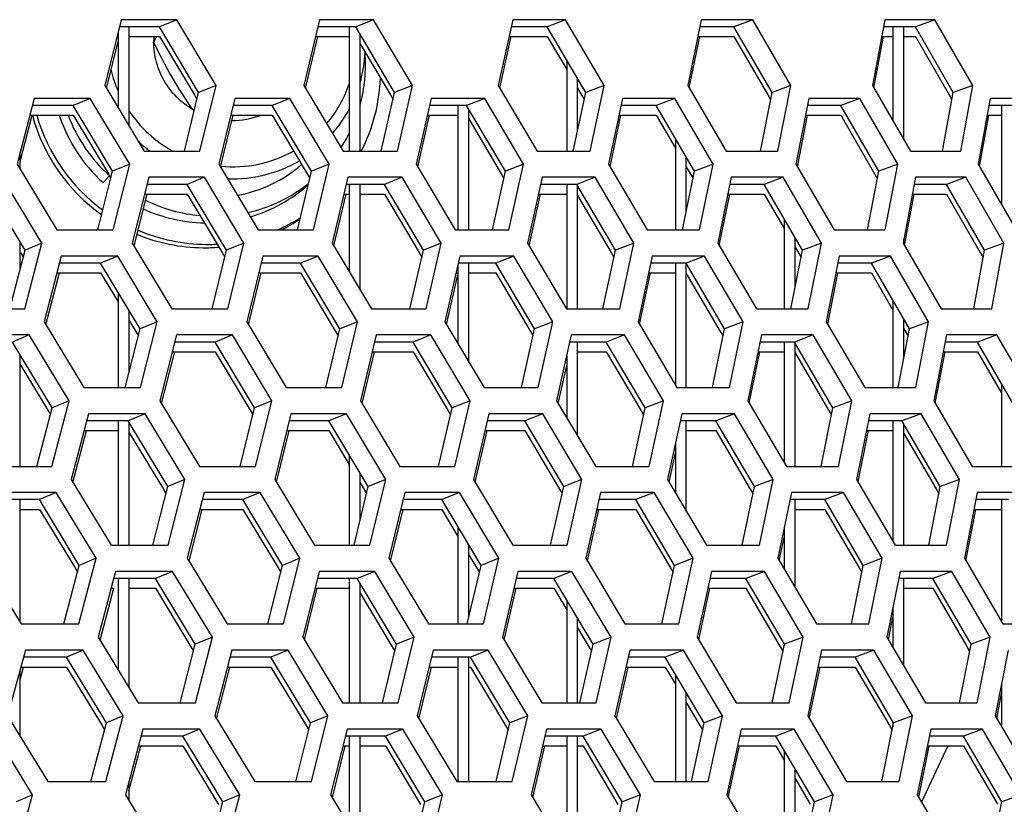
# Model space of a CAD drawing. Header units: millimetres. Extents: x 0 to 420, y 0 to 297.
# Tile 89 of 256: x 147.77 to 151.4, y 91.3 to 94.19. Entities that reach past the tile are written whole.
import ezdxf

# ---------------------------------------------------------------- set-up
doc = ezdxf.new("R2010")
doc.units = ezdxf.units.MM
doc.header["$LTSCALE"] = 23.1
doc.layers.get('0').update_dxf_attribs({"linetype": 'CONTINUOUS'})

msp = doc.modelspace()

# ---------------------------------------------------------------- linework, layer by layer
at = {"color": 3, "linetype": 'Continuous'}
for p, q in [((148.1467, 94.1882), (148.0863, 93.9467)), ((148.3509, 94.1882), (148.1467, 94.1882)), ((148.4953, 93.9467), (148.3509, 94.1882)), ((148.8755, 94.1882), (148.8187, 93.9467)), ((149.0749, 94.1882), (148.8755, 94.1882)), ((149.2182, 93.9467), (149.0749, 94.1882)), ((149.5868, 94.1882), (149.5338, 93.9467)), ((149.7813, 94.1882), (149.5868, 94.1882)), ((149.9233, 93.9467), (149.7813, 94.1882)), ((150.2802, 94.1882), (150.2309, 93.9467)), ((150.4696, 94.1882), (150.2802, 94.1882)), ((150.6103, 93.9467), (150.4696, 94.1882)), ((150.9552, 94.1882), (150.9097, 93.9467)), ((151.1394, 94.1882), (150.9552, 94.1882)), ((151.2787, 93.9467), (151.1394, 94.1882)), ((148.0926, 93.9362), (148.1352, 94.1064)), ((148.8248, 93.9366), (148.8694, 94.1265)), ((149.5396, 93.937), (149.5812, 94.1265)), ((150.2364, 93.9374), (150.275, 94.1265)), ((150.9148, 93.9379), (150.9504, 94.1265)), ((148.0863, 93.9467), (148.2314, 93.7053)), ((148.4362, 93.7053), (148.4953, 93.9467)), ((148.8187, 93.9467), (148.9627, 93.7053)), ((149.1628, 93.7053), (149.2182, 93.9467)), ((149.5338, 93.9467), (149.6766, 93.7053)), ((149.8717, 93.7053), (149.9233, 93.9467)), ((150.2309, 93.9467), (150.3724, 93.7053)), ((150.5624, 93.7053), (150.6103, 93.9467)), ((150.9097, 93.9467), (151.0498, 93.7053)), ((151.2346, 93.7053), (151.2787, 93.9467)), ((147.8259, 93.8984), (147.7635, 93.657)), ((148.0329, 93.8984), (147.8259, 93.8984)), ((148.1781, 93.657), (148.0329, 93.8984)), ((148.5648, 93.8984), (148.506, 93.657)), ((148.767, 93.8984), (148.5648, 93.8984)), ((148.9111, 93.657), (148.767, 93.8984)), ((149.2865, 93.8984), (149.2313, 93.657)), ((149.4838, 93.8984), (149.2865, 93.8984)), ((149.6267, 93.657), (149.4838, 93.8984)), ((149.9904, 93.8984), (149.939, 93.657)), ((150.1827, 93.8984), (149.9904, 93.8984)), ((150.3243, 93.657), (150.1827, 93.8984)), ((150.6761, 93.8984), (150.6285, 93.657)), ((150.8633, 93.8984), (150.6761, 93.8984)), ((151.0035, 93.657), (150.8633, 93.8984)), ((151.3431, 93.8984), (151.2993, 93.657)), ((151.525, 93.8984), (151.3431, 93.8984)), ((147.7752, 93.6664), (147.8193, 93.8367)), ((148.5122, 93.6466), (148.5585, 93.8367)), ((149.2373, 93.647), (149.2806, 93.8367)), ((149.9446, 93.6474), (149.9849, 93.8367)), ((150.6338, 93.6479), (150.671, 93.8367)), ((151.3042, 93.6484), (151.3384, 93.8367)), ((148.2314, 93.7053), (148.4362, 93.7053)), ((148.9627, 93.7053), (149.1628, 93.7053)), ((149.6766, 93.7053), (149.8717, 93.7053)), ((150.3724, 93.7053), (150.5624, 93.7053)), ((151.0498, 93.7053), (151.2346, 93.7053)), ((147.7635, 93.657), (147.9093, 93.4155)), ((148.1169, 93.4155), (148.1781, 93.657)), ((148.506, 93.657), (148.6508, 93.4155)), ((148.8537, 93.4155), (148.9111, 93.657)), ((149.2313, 93.657), (149.3749, 93.4155)), ((149.573, 93.4155), (149.6267, 93.657)), ((149.939, 93.657), (150.0813, 93.4155)), ((150.2743, 93.4155), (150.3243, 93.657)), ((150.6285, 93.657), (150.7694, 93.4155)), ((150.9573, 93.4155), (151.0035, 93.657)), ((151.2993, 93.657), (151.4388, 93.4155)), ((147.855, 93.3672), (147.7091, 93.6087)), ((148.2483, 93.6087), (148.1874, 93.3672)), ((148.4533, 93.6087), (148.2483, 93.6087)), ((148.5982, 93.3672), (148.4533, 93.6087)), ((148.9802, 93.6087), (148.923, 93.3672)), ((149.1804, 93.6087), (148.9802, 93.6087)), ((149.3241, 93.3672), (149.1804, 93.6087)), ((149.6945, 93.6087), (149.641, 93.3672)), ((149.8898, 93.6087), (149.6945, 93.6087)), ((150.0322, 93.3672), (149.8898, 93.6087)), ((150.3908, 93.6087), (150.3411, 93.3672)), ((150.581, 93.6087), (150.3908, 93.6087)), ((150.7221, 93.3672), (150.581, 93.6087)), ((151.0687, 93.6087), (151.0228, 93.3672)), ((151.2536, 93.6087), (151.0687, 93.6087)), ((151.3933, 93.3672), (151.2536, 93.6087)), ((148.1938, 93.3566), (148.2418, 93.5469)), ((148.9291, 93.357), (148.9741, 93.5469)), ((149.6468, 93.3574), (149.6888, 93.5469)), ((150.3466, 93.3578), (150.3855, 93.5469)), ((151.0279, 93.3583), (151.0638, 93.5469)), ((147.9093, 93.4155), (148.1169, 93.4155)), ((148.6508, 93.4155), (148.8537, 93.4155)), ((149.3749, 93.4155), (149.573, 93.4155)), ((150.0813, 93.4155), (150.2743, 93.4155)), ((150.7694, 93.4155), (150.9573, 93.4155)), ((147.7919, 93.1257), (147.855, 93.3672)), ((148.1874, 93.3672), (148.3329, 93.1257)), ((148.5387, 93.1257), (148.5982, 93.3672)), ((148.923, 93.3672), (149.0674, 93.1257)), ((149.2683, 93.1257), (149.3241, 93.3672)), ((149.641, 93.3672), (149.7842, 93.1257)), ((149.9802, 93.1257), (150.0322, 93.3672)), ((150.3411, 93.3672), (150.483, 93.1257)), ((150.6738, 93.1257), (150.7221, 93.3672)), ((151.0228, 93.3672), (151.1632, 93.1257)), ((151.3488, 93.1257), (151.3933, 93.3672)), ((147.926, 93.3189), (147.863, 93.0774)), ((148.1338, 93.3189), (147.926, 93.3189)), ((148.2794, 93.0774), (148.1338, 93.3189)), ((148.6679, 93.3189), (148.6087, 93.0774)), ((148.871, 93.3189), (148.6679, 93.3189)), ((149.0155, 93.0774), (148.871, 93.3189)), ((149.3926, 93.3189), (149.3371, 93.0774)), ((149.5908, 93.3189), (149.3926, 93.3189)), ((149.7341, 93.0774), (149.5908, 93.3189)), ((150.0995, 93.3189), (150.0477, 93.0774)), ((150.2927, 93.3189), (150.0995, 93.3189)), ((150.4347, 93.0774), (150.2927, 93.3189)), ((150.7881, 93.3189), (150.7401, 93.0774)), ((150.9761, 93.3189), (150.7881, 93.3189)), ((151.1167, 93.0774), (150.9761, 93.3189)), ((147.8696, 93.0666), (147.9192, 93.2572)), ((148.615, 93.067), (148.6616, 93.2572)), ((149.3431, 93.0674), (149.3852, 93.2507)), ((150.0534, 93.0678), (150.094, 93.2572)), ((150.7455, 93.0683), (150.783, 93.2572)), ((147.5814, 93.1257), (147.7919, 93.1257)), ((148.3329, 93.1257), (148.5387, 93.1257)), ((149.0674, 93.1257), (149.2683, 93.1257)), ((149.7842, 93.1257), (149.9802, 93.1257)), ((150.483, 93.1257), (150.6738, 93.1257)), ((151.1632, 93.1257), (151.3488, 93.1257)), ((147.863, 93.0774), (148.0093, 92.8359)), ((148.2178, 92.8359), (148.2794, 93.0774)), ((148.6087, 93.0774), (148.7539, 92.8359)), ((148.9577, 92.8359), (149.0155, 93.0774)), ((149.3371, 93.0774), (149.4811, 92.8359)), ((149.68, 92.8359), (149.7341, 93.0774)), ((150.0477, 93.0774), (150.1905, 92.8359)), ((150.3843, 92.8359), (150.4347, 93.0774)), ((150.7401, 93.0774), (150.8815, 92.8359)), ((151.0701, 92.8359), (151.1167, 93.0774)), ((147.8084, 93.0291), (147.5978, 93.0291)), ((147.9548, 92.7876), (147.8084, 93.0291)), ((148.3499, 93.0291), (148.2886, 92.7876)), ((148.5558, 93.0291), (148.3499, 93.0291)), ((148.7011, 92.7876), (148.5558, 93.0291)), ((149.0848, 93.0291), (149.0272, 92.7876)), ((149.2859, 93.0291), (149.0848, 93.0291)), ((149.43, 92.7876), (149.2859, 93.0291)), ((149.8022, 93.0291), (149.7483, 92.7876)), ((149.9983, 93.0291), (149.8022, 93.0291)), ((150.1411, 92.7876), (149.9983, 93.0291)), ((150.5014, 93.0291), (150.4513, 92.7876)), ((150.6924, 93.0291), (150.5014, 93.0291)), ((150.8339, 92.7876), (150.6924, 93.0291)), ((151.1821, 93.0291), (151.1358, 92.7876)), ((151.3678, 93.0291), (151.1821, 93.0291)), ((151.5079, 92.7876), (151.3678, 93.0291)), ((148.295, 92.777), (148.3433, 92.9674)), ((149.0333, 92.7774), (149.0787, 92.9674)), ((150.4569, 92.7782), (150.4961, 92.9674)), ((151.141, 92.7787), (151.1772, 92.9674)), ((149.7541, 92.7778), (149.7852, 92.917)), ((148.0093, 92.8359), (148.2178, 92.8359)), ((148.7539, 92.8359), (148.9577, 92.8359)), ((149.4811, 92.8359), (149.68, 92.8359)), ((150.1905, 92.8359), (150.3843, 92.8359)), ((150.8815, 92.8359), (151.0701, 92.8359)), ((147.8912, 92.5461), (147.9548, 92.7876)), ((148.2886, 92.7876), (148.4345, 92.5461)), ((148.6411, 92.5461), (148.7011, 92.7876)), ((149.0272, 92.7876), (149.172, 92.5461)), ((149.3738, 92.5461), (149.43, 92.7876)), ((149.7483, 92.7876), (149.8919, 92.5461)), ((150.0887, 92.5461), (150.1411, 92.7876)), ((150.4513, 92.7876), (150.5936, 92.5461)), ((150.7852, 92.5461), (150.8339, 92.7876)), ((151.1358, 92.7876), (151.2767, 92.5461)), ((148.026, 92.7393), (147.9626, 92.4978)), ((148.2346, 92.7393), (148.026, 92.7393)), ((148.3807, 92.4978), (148.2346, 92.7393)), ((148.7711, 92.7393), (148.7114, 92.4978)), ((148.975, 92.7393), (148.7711, 92.7393)), ((149.1199, 92.4978), (148.975, 92.7393)), ((149.4988, 92.7393), (149.4429, 92.4978)), ((149.6978, 92.7393), (149.4988, 92.7393)), ((149.8415, 92.4978), (149.6978, 92.7393)), ((150.2087, 92.7393), (150.1565, 92.4978)), ((150.4026, 92.7393), (150.2087, 92.7393)), ((150.545, 92.4978), (150.4026, 92.7393)), ((150.9002, 92.7393), (150.8518, 92.4978)), ((151.0889, 92.7393), (150.9002, 92.7393)), ((151.2299, 92.4978), (151.0889, 92.7393)), ((147.9692, 92.487), (148.0192, 92.6776)), ((148.7177, 92.4874), (148.7647, 92.6776)), ((149.4489, 92.4878), (149.4928, 92.6776)), ((150.8571, 92.4887), (150.895, 92.6776)), ((150.1622, 92.4882), (150.1852, 92.5947)), ((147.6799, 92.5461), (147.8912, 92.5461)), ((148.4345, 92.5461), (148.6411, 92.5461)), ((149.172, 92.5461), (149.3738, 92.5461)), ((149.8919, 92.5461), (150.0887, 92.5461)), ((150.5936, 92.5461), (150.7852, 92.5461)), ((151.2767, 92.5461), (151.463, 92.5461)), ((147.9626, 92.4978), (148.1093, 92.2564)), ((148.3187, 92.2564), (148.3807, 92.4978)), ((148.7114, 92.4978), (148.857, 92.2564)), ((149.0616, 92.2564), (149.1199, 92.4978)), ((149.4429, 92.4978), (149.5873, 92.2564)), ((149.787, 92.2564), (149.8415, 92.4978)), ((150.1565, 92.4978), (150.2996, 92.2564)), ((150.4942, 92.2564), (150.545, 92.4978)), ((150.8518, 92.4978), (150.9935, 92.2564)), ((151.1829, 92.2564), (151.2299, 92.4978)), ((147.9077, 92.4495), (147.6963, 92.4495)), ((148.0545, 92.2081), (147.9077, 92.4495)), ((148.4514, 92.4495), (148.3897, 92.2081)), ((148.6582, 92.4495), (148.4514, 92.4495)), ((148.8039, 92.2081), (148.6582, 92.4495)), ((149.1895, 92.4495), (149.1314, 92.2081)), ((149.3914, 92.4495), (149.1895, 92.4495)), ((149.5359, 92.2081), (149.3914, 92.4495)), ((149.9098, 92.4495), (149.8556, 92.2081)), ((150.1067, 92.4495), (149.9098, 92.4495)), ((150.25, 92.2081), (150.1067, 92.4495)), ((150.612, 92.4495), (150.5615, 92.2081)), ((150.8038, 92.4495), (150.612, 92.4495)), ((150.9457, 92.2081), (150.8038, 92.4495)), ((151.2956, 92.4495), (151.2489, 92.2081)), ((151.4821, 92.4495), (151.2956, 92.4495)), ((148.3962, 92.1974), (148.4449, 92.3878)), ((149.1376, 92.1978), (149.1833, 92.3878)), ((149.8614, 92.1982), (149.9041, 92.3878)), ((151.2541, 92.1991), (151.2906, 92.3878)), ((148.1093, 92.2564), (148.3187, 92.2564)), ((148.857, 92.2564), (149.0616, 92.2564)), ((149.5873, 92.2564), (149.787, 92.2564)), ((150.2996, 92.2564), (150.4942, 92.2564)), ((150.5671, 92.1987), (150.5852, 92.2851)), ((150.9935, 92.2564), (151.1829, 92.2564)), ((147.6309, 92.2081), (147.7783, 91.9666)), ((147.9905, 91.9666), (148.0545, 92.2081)), ((148.3897, 92.2081), (148.5361, 91.9666)), ((148.7436, 91.9666), (148.8039, 92.2081)), ((149.1314, 92.2081), (149.2767, 91.9666)), ((149.4793, 91.9666), (149.5359, 92.2081)), ((149.8556, 92.2081), (149.9996, 91.9666)), ((150.1972, 91.9666), (150.25, 92.2081)), ((150.5615, 92.2081), (150.7042, 91.9666)), ((150.8966, 91.9666), (150.9457, 92.2081)), ((151.2489, 92.2081), (151.3901, 91.9666)), ((148.126, 92.1598), (148.0622, 91.9183)), ((148.3355, 92.1598), (148.126, 92.1598)), ((148.482, 91.9183), (148.3355, 92.1598)), ((148.8742, 92.1598), (148.8141, 91.9183)), ((149.079, 92.1598), (148.8742, 92.1598)), ((149.2243, 91.9183), (149.079, 92.1598)), ((149.605, 92.1598), (149.5486, 91.9183)), ((149.8048, 92.1598), (149.605, 92.1598)), ((149.949, 91.9183), (149.8048, 92.1598)), ((150.3178, 92.1598), (150.2652, 91.9183)), ((150.5126, 92.1598), (150.3178, 92.1598)), ((150.6554, 91.9183), (150.5126, 92.1598)), ((151.0122, 92.1598), (150.9634, 91.9183)), ((151.2017, 92.1598), (151.0122, 92.1598)), ((151.3431, 91.9183), (151.2017, 92.1598)), ((148.0688, 91.9074), (148.1192, 92.0981)), ((148.8204, 91.9078), (148.8678, 92.0981)), ((149.5547, 91.9082), (149.599, 92.0981)), ((150.271, 91.9086), (150.3122, 92.0981)), ((147.7783, 91.9666), (147.9905, 91.9666)), ((148.5361, 91.9666), (148.7436, 91.9666)), ((149.2767, 91.9666), (149.4793, 91.9666)), ((149.9996, 91.9666), (150.1972, 91.9666)), ((150.7042, 91.9666), (150.8966, 91.9666)), ((150.9688, 91.9091), (150.9852, 91.9901)), ((151.3901, 91.9666), (151.5773, 91.9666)), ((148.0622, 91.9183), (148.2093, 91.6768)), ((148.4196, 91.6768), (148.482, 91.9183)), ((148.8141, 91.9183), (148.9601, 91.6768)), ((149.1656, 91.6768), (149.2243, 91.9183)), ((149.5486, 91.9183), (149.6935, 91.6768)), ((149.894, 91.6768), (149.949, 91.9183)), ((150.2652, 91.9183), (150.4088, 91.6768)), ((150.6042, 91.6768), (150.6554, 91.9183)), ((150.9634, 91.9183), (151.1056, 91.6768)), ((151.2958, 91.6768), (151.3431, 91.9183)), ((147.7947, 91.87), (147.7289, 91.6285)), ((148.007, 91.87), (147.7947, 91.87)), ((148.1543, 91.6285), (148.007, 91.87)), ((148.553, 91.87), (148.4909, 91.6285)), ((148.7606, 91.87), (148.553, 91.87)), ((148.9068, 91.6285), (148.7606, 91.87)), ((149.2941, 91.87), (149.2357, 91.6285)), ((149.4969, 91.87), (149.2941, 91.87)), ((149.6419, 91.6285), (149.4969, 91.87)), ((150.0175, 91.87), (149.9628, 91.6285)), ((150.2152, 91.87), (150.0175, 91.87)), ((150.3589, 91.6285), (150.2152, 91.87)), ((150.7226, 91.87), (150.6717, 91.6285)), ((150.9152, 91.87), (150.7226, 91.87)), ((151.0575, 91.6285), (150.9152, 91.87)), ((151.409, 91.87), (151.362, 91.6285)), ((147.7752, 91.7625), (147.7877, 91.8083)), ((148.4974, 91.6178), (148.5464, 91.8083)), ((149.2419, 91.6182), (149.2879, 91.8083)), ((149.9687, 91.6186), (150.0117, 91.8083)), ((150.6773, 91.6191), (150.7172, 91.8083)), ((151.3672, 91.6195), (151.3852, 91.7116)), ((148.2093, 91.6768), (148.4196, 91.6768)), ((148.9601, 91.6768), (149.1656, 91.6768)), ((149.6935, 91.6768), (149.894, 91.6768)), ((150.4088, 91.6768), (150.6042, 91.6768)), ((151.1056, 91.6768), (151.2958, 91.6768)), ((147.7289, 91.6285), (147.8767, 91.387)), ((148.0898, 91.387), (148.1543, 91.6285)), ((148.4909, 91.6285), (148.6377, 91.387)), ((148.846, 91.387), (148.9068, 91.6285)), ((149.2357, 91.6285), (149.3814, 91.387)), ((149.5848, 91.387), (149.6419, 91.6285)), ((149.9628, 91.6285), (150.1072, 91.387)), ((150.3056, 91.387), (150.3589, 91.6285)), ((150.6717, 91.6285), (150.8148, 91.387)), ((151.008, 91.387), (151.0575, 91.6285)), ((151.362, 91.6285), (151.5036, 91.387)), ((147.8207, 91.3387), (147.6728, 91.5802)), ((148.226, 91.5802), (148.1618, 91.3387)), ((148.4364, 91.5802), (148.226, 91.5802)), ((148.5834, 91.3387), (148.4364, 91.5802)), ((148.9773, 91.5802), (148.9168, 91.3387)), ((149.183, 91.5802), (148.9773, 91.5802)), ((149.3288, 91.3387), (149.183, 91.5802)), ((149.7112, 91.5802), (149.6544, 91.3387)), ((149.9118, 91.5802), (149.7112, 91.5802)), ((150.0564, 91.3387), (149.9118, 91.5802)), ((150.427, 91.5802), (150.374, 91.3387)), ((150.6225, 91.5802), (150.427, 91.5802)), ((150.7658, 91.3387), (150.6225, 91.5802)), ((151.1242, 91.5802), (151.075, 91.3387)), ((151.3146, 91.5802), (151.1242, 91.5802)), ((151.4564, 91.3387), (151.3146, 91.5802)), ((148.1752, 91.3533), (148.2191, 91.5185)), ((148.9232, 91.3282), (148.9709, 91.5185)), ((149.6605, 91.3286), (149.7051, 91.5185)), ((150.3797, 91.3291), (150.4213, 91.5185)), ((151.0805, 91.3295), (151.119, 91.5185)), ((147.8767, 91.387), (148.0898, 91.387)), ((148.6377, 91.387), (148.846, 91.387)), ((149.3814, 91.387), (149.5848, 91.387)), ((150.1072, 91.387), (150.3056, 91.387)), ((150.8148, 91.387), (151.008, 91.387)), ((147.7542, 91.0973), (147.8207, 91.3387)), ((148.1618, 91.3387), (148.3093, 91.0973)), ((148.5205, 91.0973), (148.5834, 91.3387)), ((148.9168, 91.3387), (149.0633, 91.0973)), ((149.2696, 91.0973), (149.3288, 91.3387)), ((149.6544, 91.3387), (149.7996, 91.0973)), ((150.001, 91.0973), (150.0564, 91.3387)), ((150.374, 91.3387), (150.5179, 91.0973)), ((150.7142, 91.0973), (150.7658, 91.3387)), ((151.075, 91.3387), (151.2176, 91.0973))]:
    msp.add_line(p, q, dxfattribs=at)
at = {"color": 7, "linetype": 'Continuous'}
for p, q in [((148.3509, 94.1882), (148.2871, 94.1623)), ((149.0749, 94.1882), (149.0092, 94.1623)), ((149.7813, 94.1882), (149.7138, 94.1623)), ((150.4696, 94.1882), (150.4003, 94.1623)), ((151.1394, 94.1882), (151.0683, 94.1623)), ((148.1352, 94.1422), (148.1352, 93.8652)), ((148.2871, 94.1623), (148.1403, 94.1623)), ((148.1752, 94.1623), (148.1752, 93.7986)), ((148.4313, 93.9209), (148.2871, 94.1623)), ((149.0092, 94.1623), (148.8694, 94.1623)), ((148.9852, 94.1623), (148.9852, 93.7053)), ((149.1523, 93.9209), (149.0092, 94.1623)), ((149.0252, 93.7053), (149.0252, 94.1353)), ((149.7138, 94.1623), (149.5812, 94.1623)), ((149.8556, 93.9209), (149.7138, 94.1623)), ((150.4003, 94.1623), (150.275, 94.1623)), ((150.5408, 93.9209), (150.4003, 94.1623)), ((151.0683, 94.1623), (150.9504, 94.1623)), ((150.9852, 94.1623), (150.9852, 93.8165)), ((151.0252, 93.7475), (151.0252, 94.1623)), ((151.2074, 93.9209), (151.0683, 94.1623)), ((148.1313, 94.1265), (148.1352, 94.1265)), ((148.1752, 94.1265), (148.2871, 94.1265)), ((148.2871, 94.1265), (148.4156, 93.9114)), ((148.861, 94.1265), (148.9852, 94.1265)), ((149.0252, 94.0995), (149.1366, 93.9115)), ((149.5733, 94.1265), (149.7138, 94.1265)), ((149.7138, 94.1265), (149.7852, 94.0048)), ((150.2677, 94.1265), (150.4003, 94.1265)), ((150.4003, 94.1265), (150.5252, 93.9118)), ((150.9436, 94.1265), (150.9852, 94.1265)), ((151.0252, 94.1265), (151.0683, 94.1265)), ((151.0683, 94.1265), (151.1919, 93.9119)), ((149.7852, 94.0407), (149.7852, 93.7053)), ((149.8252, 93.7779), (149.8252, 93.9725)), ((148.3788, 93.7053), (148.4313, 93.9209)), ((148.4953, 93.9467), (148.4313, 93.9209)), ((149.1031, 93.7053), (149.1523, 93.9209)), ((149.2182, 93.9467), (149.1523, 93.9209)), ((149.8097, 93.7053), (149.8556, 93.9209)), ((149.8252, 93.9367), (149.85, 93.8945)), ((149.9233, 93.9467), (149.8556, 93.9209)), ((150.4983, 93.7053), (150.5408, 93.9209)), ((150.6103, 93.9467), (150.5408, 93.9209)), ((151.1682, 93.7053), (151.2074, 93.9209)), ((151.2787, 93.9467), (151.2074, 93.9209)), ((148.0329, 93.8984), (147.9701, 93.8726)), ((148.4156, 93.9114), (148.4251, 93.8954)), ((148.767, 93.8984), (148.7023, 93.8726)), ((149.1366, 93.9115), (149.1464, 93.8949)), ((149.4838, 93.8984), (149.4172, 93.8726)), ((150.1827, 93.8984), (150.1143, 93.8726)), ((150.5252, 93.9118), (150.5355, 93.8941)), ((150.8633, 93.8984), (150.7931, 93.8726)), ((151.1919, 93.9119), (151.2024, 93.8936)), ((147.9701, 93.8726), (147.8193, 93.8726)), ((148.1151, 93.6311), (147.9701, 93.8726)), ((148.7023, 93.8726), (148.5585, 93.8726)), ((148.8462, 93.6311), (148.7023, 93.8726)), ((149.4172, 93.8726), (149.2806, 93.8726)), ((149.3852, 93.8726), (149.3852, 93.4155)), ((149.5599, 93.6311), (149.4172, 93.8726)), ((149.4252, 93.4155), (149.4252, 93.859)), ((150.1143, 93.8726), (149.9849, 93.8726)), ((150.2557, 93.6311), (150.1143, 93.8726)), ((150.7931, 93.8726), (150.671, 93.8726)), ((150.933, 93.6311), (150.7931, 93.8726)), ((151.453, 93.8726), (151.3384, 93.8726)), ((151.3852, 93.8726), (151.3852, 93.5082)), ((147.81, 93.8367), (147.9701, 93.8367)), ((147.9701, 93.8367), (148.0993, 93.6216)), ((148.5498, 93.8367), (148.7023, 93.8367)), ((148.7023, 93.8367), (148.8304, 93.6217)), ((149.2724, 93.8367), (149.3852, 93.8367)), ((149.4252, 93.8232), (149.5442, 93.6218)), ((149.9773, 93.8367), (150.1143, 93.8367)), ((150.1143, 93.8367), (150.1852, 93.7156)), ((150.664, 93.8367), (150.7931, 93.8367)), ((150.7931, 93.8367), (150.9175, 93.6221)), ((151.3319, 93.8367), (151.3852, 93.8367)), ((150.1852, 93.7514), (150.1852, 93.4155)), ((147.7752, 93.6375), (147.7752, 93.7022)), ((150.2252, 93.4829), (150.2252, 93.6831)), ((148.0607, 93.4155), (148.1151, 93.6311)), ((148.1781, 93.657), (148.1151, 93.6311)), ((148.7951, 93.4155), (148.8462, 93.6311)), ((148.9111, 93.657), (148.8462, 93.6311)), ((149.5122, 93.4155), (149.5599, 93.6311)), ((149.6267, 93.657), (149.5599, 93.6311)), ((150.2113, 93.4155), (150.2557, 93.6311)), ((150.2252, 93.6472), (150.2502, 93.6045)), ((150.3243, 93.657), (150.2557, 93.6311)), ((150.892, 93.4155), (150.933, 93.6311)), ((151.0035, 93.657), (150.933, 93.6311)), ((148.1038, 93.614), (148.0796, 93.5898)), ((148.0992, 93.6216), (148.1087, 93.6058)), ((148.4533, 93.6087), (148.3896, 93.5828)), ((148.8304, 93.6217), (148.8401, 93.6054)), ((149.1804, 93.6087), (149.1147, 93.5828)), ((149.5442, 93.6218), (149.5541, 93.605)), ((149.8898, 93.6087), (149.8223, 93.5828)), ((150.581, 93.6087), (150.5117, 93.5828)), ((150.9175, 93.6221), (150.9279, 93.6041)), ((151.2536, 93.6087), (151.1826, 93.5828)), ((147.793, 93.3413), (147.6473, 93.5828)), ((148.3896, 93.5828), (148.2418, 93.5828)), ((148.5342, 93.3413), (148.3896, 93.5828)), ((149.1147, 93.5828), (148.9741, 93.5828)), ((148.9852, 93.5828), (148.9852, 93.263)), ((149.0252, 93.1961), (149.0252, 93.5828)), ((149.2582, 93.3413), (149.1147, 93.5828)), ((149.8223, 93.5828), (149.6888, 93.5828)), ((149.7852, 93.5828), (149.7852, 93.1257)), ((149.9645, 93.3413), (149.8223, 93.5828)), ((149.8252, 93.1257), (149.8252, 93.5777)), ((150.5117, 93.5828), (150.3855, 93.5828)), ((150.6526, 93.3413), (150.5117, 93.5828)), ((151.1826, 93.5828), (151.0638, 93.5828)), ((151.322, 93.3413), (151.1826, 93.5828)), ((148.2328, 93.5469), (148.3896, 93.5469)), ((148.3896, 93.5469), (148.5184, 93.3318)), ((148.9656, 93.5469), (148.9852, 93.5469)), ((149.0252, 93.5469), (149.1147, 93.5469)), ((149.1147, 93.5469), (149.2425, 93.332)), ((149.6809, 93.5469), (149.7852, 93.5469)), ((149.8252, 93.5419), (149.9488, 93.3321)), ((150.3782, 93.5469), (150.5117, 93.5469)), ((150.5117, 93.5469), (150.5852, 93.4209)), ((151.057, 93.5469), (151.1826, 93.5469)), ((151.1826, 93.5469), (151.3065, 93.3323)), ((150.5852, 93.4567), (150.5852, 93.1257)), ((150.6252, 93.2034), (150.6252, 93.3882)), ((151.0252, 93.3629), (151.0252, 93.3801)), ((147.7369, 93.1257), (147.793, 93.3413)), ((147.7752, 93.2729), (147.7752, 93.3707)), ((147.855, 93.3672), (147.793, 93.3413)), ((148.4813, 93.1257), (148.5342, 93.3413)), ((148.5982, 93.3672), (148.5342, 93.3413)), ((149.2086, 93.1257), (149.2582, 93.3413)), ((149.3241, 93.3672), (149.2582, 93.3413)), ((149.9183, 93.1257), (149.9645, 93.3413)), ((150.0322, 93.3672), (149.9645, 93.3413)), ((150.6097, 93.1257), (150.6526, 93.3413)), ((150.6252, 93.3524), (150.6473, 93.3145)), ((150.7221, 93.3672), (150.6526, 93.3413)), ((151.2825, 93.1257), (151.322, 93.3413)), ((151.3933, 93.3672), (151.322, 93.3413)), ((147.7771, 93.3317), (147.7865, 93.3162)), ((148.1338, 93.3189), (148.071, 93.293)), ((148.5184, 93.3318), (148.528, 93.3158)), ((148.871, 93.3189), (148.8063, 93.293)), ((149.2425, 93.3319), (149.2523, 93.3154)), ((149.5908, 93.3189), (149.5242, 93.293)), ((149.9488, 93.3321), (149.9589, 93.315)), ((150.2927, 93.3189), (150.2243, 93.293)), ((150.9761, 93.3189), (150.9059, 93.293)), ((151.3065, 93.3323), (151.317, 93.3141)), ((148.071, 93.293), (147.9192, 93.293)), ((148.2164, 93.0515), (148.071, 93.293)), ((148.8063, 93.293), (148.6616, 93.293)), ((148.9506, 93.0515), (148.8063, 93.293)), ((149.3852, 93.2866), (149.3852, 92.9967)), ((149.5242, 93.293), (149.3867, 93.293)), ((149.4252, 92.9296), (149.4252, 93.293)), ((149.6673, 93.0515), (149.5242, 93.293)), ((150.2243, 93.293), (150.094, 93.293)), ((150.1852, 93.293), (150.1852, 92.8448)), ((150.366, 93.0515), (150.2243, 93.293)), ((150.2252, 92.8359), (150.2252, 93.293)), ((150.9059, 93.293), (150.783, 93.293)), ((151.0463, 93.0515), (150.9059, 93.293)), ((147.9099, 93.2572), (148.071, 93.2572)), ((148.071, 93.2572), (148.1352, 93.1505)), ((148.6529, 93.2572), (148.8063, 93.2572)), ((148.8063, 93.2572), (148.9348, 93.0421)), ((149.3785, 93.2572), (149.3852, 93.2572)), ((149.4252, 93.2572), (149.5242, 93.2572)), ((149.5242, 93.2572), (149.6516, 93.0422)), ((150.0864, 93.2572), (150.1852, 93.2572)), ((150.2252, 93.2555), (150.3504, 93.0423)), ((150.7759, 93.2572), (150.9059, 93.2572)), ((150.9059, 93.2572), (150.9852, 93.1207)), ((148.1352, 93.1863), (148.1352, 92.8359)), ((150.9852, 93.1565), (150.9852, 92.8359)), ((148.1752, 93.1198), (148.1752, 92.8891)), ((148.1752, 93.084), (148.21, 93.0263)), ((151.0252, 92.9415), (151.0252, 93.0877)), ((148.1617, 92.8359), (148.2164, 93.0515)), ((148.2794, 93.0774), (148.2164, 93.0515)), ((148.8992, 92.8359), (148.9506, 93.0515)), ((149.0155, 93.0774), (148.9506, 93.0515)), ((149.6192, 92.8359), (149.6673, 93.0515)), ((149.7341, 93.0774), (149.6673, 93.0515)), ((150.3213, 92.8359), (150.366, 93.0515)), ((150.4347, 93.0774), (150.366, 93.0515)), ((151.0049, 92.8359), (151.0463, 93.0515)), ((151.0252, 93.0519), (151.0411, 93.0245)), ((151.1167, 93.0774), (151.0463, 93.0515)), ((147.8084, 93.0291), (147.7467, 93.0032)), ((148.5558, 93.0291), (148.492, 93.0032)), ((148.9348, 93.0421), (148.9445, 93.0259)), ((149.2859, 93.0291), (149.2202, 93.0032)), ((149.6516, 93.0422), (149.6615, 93.0255)), ((149.9983, 93.0291), (149.9308, 93.0032)), ((150.3504, 93.0423), (150.3606, 93.025)), ((150.6924, 93.0291), (150.6231, 93.0032)), ((151.3678, 93.0291), (151.2968, 93.0032)), ((147.8927, 92.7617), (147.7467, 93.0032)), ((148.492, 93.0032), (148.3433, 93.0032)), ((148.6371, 92.7617), (148.492, 93.0032)), ((149.2202, 93.0032), (149.0787, 93.0032)), ((149.3641, 92.7617), (149.2202, 93.0032)), ((149.9308, 93.0032), (149.7964, 93.0032)), ((149.8252, 92.6582), (149.8252, 93.0032)), ((150.0734, 92.7617), (149.9308, 93.0032)), ((150.6231, 93.0032), (150.4961, 93.0032)), ((150.5852, 93.0032), (150.5852, 92.5604)), ((150.7644, 92.7617), (150.6231, 93.0032)), ((150.6252, 92.5461), (150.6252, 92.9996)), ((151.2968, 93.0032), (151.1772, 93.0032)), ((151.4366, 92.7617), (151.2968, 93.0032)), ((147.7752, 92.5461), (147.7752, 92.956)), ((148.3343, 92.9674), (148.492, 92.9674)), ((148.492, 92.9674), (148.6213, 92.7522)), ((149.0702, 92.9674), (149.2202, 92.9674)), ((149.2202, 92.9674), (149.3484, 92.7524)), ((149.7852, 92.9529), (149.7852, 92.7255)), ((149.8252, 92.9674), (149.9308, 92.9674)), ((149.9308, 92.9674), (150.0577, 92.7525)), ((150.4887, 92.9674), (150.5852, 92.9674)), ((150.6252, 92.9638), (150.7488, 92.7526)), ((151.1704, 92.9674), (151.2968, 92.9674)), ((151.2968, 92.9674), (151.3852, 92.8146)), ((147.7752, 92.9201), (147.8769, 92.7521)), ((151.3852, 92.8505), (151.3852, 92.5461)), ((147.8362, 92.5461), (147.8927, 92.7617)), ((147.9548, 92.7876), (147.8927, 92.7617)), ((148.5838, 92.5461), (148.6371, 92.7617)), ((148.7011, 92.7876), (148.6371, 92.7617)), ((149.3142, 92.5461), (149.3641, 92.7617)), ((149.43, 92.7876), (149.3641, 92.7617)), ((150.0268, 92.5461), (150.0734, 92.7617)), ((150.1411, 92.7876), (150.0734, 92.7617)), ((150.7212, 92.5461), (150.7644, 92.7617)), ((150.8339, 92.7876), (150.7644, 92.7617)), ((147.8769, 92.7521), (147.8862, 92.7367)), ((148.2346, 92.7393), (148.1719, 92.7134)), ((148.6213, 92.7522), (148.6308, 92.7363)), ((148.975, 92.7393), (148.9103, 92.7134)), ((149.3484, 92.7524), (149.3582, 92.7359)), ((149.6978, 92.7393), (149.6313, 92.7134)), ((150.0577, 92.7525), (150.0678, 92.7355)), ((150.4026, 92.7393), (150.3342, 92.7134)), ((150.7488, 92.7526), (150.7591, 92.735)), ((151.0889, 92.7393), (151.0187, 92.7134)), ((148.1719, 92.7134), (148.0192, 92.7134)), ((148.1352, 92.7134), (148.1352, 92.2564)), ((148.3177, 92.472), (148.1719, 92.7134)), ((148.1752, 92.7079), (148.1752, 92.2564)), ((148.9103, 92.7134), (148.7647, 92.7134)), ((149.055, 92.472), (148.9103, 92.7134)), ((149.6313, 92.7134), (149.4928, 92.7134)), ((149.7747, 92.472), (149.6313, 92.7134)), ((150.3342, 92.7134), (150.2031, 92.7134)), ((150.2252, 92.3819), (150.2252, 92.7134)), ((150.4764, 92.472), (150.3342, 92.7134)), ((151.0187, 92.7134), (150.895, 92.7134)), ((150.9852, 92.7134), (150.9852, 92.2705)), ((151.1595, 92.472), (151.0187, 92.7134)), ((151.0252, 92.2564), (151.0252, 92.7023)), ((148.0098, 92.6776), (148.1352, 92.6776)), ((148.1752, 92.6721), (148.3018, 92.4624)), ((148.7559, 92.6776), (148.9103, 92.6776)), ((148.9103, 92.6776), (148.9852, 92.5525)), ((149.4846, 92.6776), (149.6313, 92.6776)), ((149.6313, 92.6776), (149.759, 92.4626)), ((150.2252, 92.6776), (150.3342, 92.6776)), ((150.3342, 92.6776), (150.4607, 92.4627)), ((150.8879, 92.6776), (150.9852, 92.6776)), ((151.0252, 92.6664), (151.1439, 92.4629)), ((150.1852, 92.6305), (150.1852, 92.4493)), ((148.9852, 92.5884), (148.9852, 92.2564)), ((149.0252, 92.3478), (149.0252, 92.5216)), ((148.2626, 92.2564), (148.3177, 92.472)), ((148.3807, 92.4978), (148.3177, 92.472)), ((149.0032, 92.2564), (149.055, 92.472)), ((149.0252, 92.4858), (149.0489, 92.4463)), ((149.1199, 92.4978), (149.055, 92.472)), ((149.7263, 92.2564), (149.7747, 92.472)), ((149.8415, 92.4978), (149.7747, 92.472)), ((150.4313, 92.2564), (150.4764, 92.472)), ((150.545, 92.4978), (150.4764, 92.472)), ((151.1178, 92.2564), (151.1595, 92.472)), ((151.2299, 92.4978), (151.1595, 92.472)), ((147.9077, 92.4495), (147.846, 92.4237)), ((148.3018, 92.4624), (148.3113, 92.4468)), ((148.6582, 92.4495), (148.5945, 92.4237)), ((149.3914, 92.4495), (149.3257, 92.4237)), ((149.759, 92.4626), (149.7689, 92.4459)), ((150.1067, 92.4495), (150.0393, 92.4237)), ((150.4607, 92.4627), (150.4709, 92.4455)), ((150.8038, 92.4495), (150.7345, 92.4237)), ((151.1439, 92.4629), (151.1543, 92.445)), ((147.846, 92.4237), (147.6893, 92.4237)), ((147.7752, 91.9716), (147.7752, 92.4237)), ((147.9925, 92.1822), (147.846, 92.4237)), ((148.5945, 92.4237), (148.4449, 92.4237)), ((148.7399, 92.1822), (148.5945, 92.4237)), ((149.3257, 92.4237), (149.1833, 92.4237)), ((149.4701, 92.1822), (149.3257, 92.4237)), ((150.0393, 92.4237), (149.9041, 92.4237)), ((150.1823, 92.1822), (150.0393, 92.4237)), ((150.7345, 92.4237), (150.6067, 92.4237)), ((150.6252, 92.1003), (150.6252, 92.4237)), ((150.8762, 92.1822), (150.7345, 92.4237)), ((151.411, 92.4237), (151.2906, 92.4237)), ((151.3852, 92.4237), (151.3852, 91.975)), ((147.7752, 92.3878), (147.846, 92.3878)), ((147.846, 92.3878), (147.9766, 92.1725)), ((148.4357, 92.3878), (148.5945, 92.3878)), ((148.5945, 92.3878), (148.7241, 92.1726)), ((149.1747, 92.3878), (149.3257, 92.3878)), ((149.3257, 92.3878), (149.3852, 92.2883)), ((149.896, 92.3878), (150.0393, 92.3878)), ((150.0393, 92.3878), (150.1666, 92.1729)), ((150.6252, 92.3878), (150.7345, 92.3878)), ((150.7345, 92.3878), (150.8606, 92.173)), ((151.2837, 92.3878), (151.3852, 92.3878)), ((149.3852, 92.3241), (149.3852, 91.9666)), ((150.5852, 92.321), (150.5852, 92.168)), ((149.4252, 91.99), (149.4252, 92.2572)), ((149.4252, 92.2213), (149.4641, 92.1564)), ((147.9356, 91.9666), (147.9925, 92.1822)), ((148.0545, 92.2081), (147.9925, 92.1822)), ((148.6863, 91.9666), (148.7399, 92.1822)), ((148.8039, 92.2081), (148.7399, 92.1822)), ((149.4197, 91.9666), (149.4701, 92.1822)), ((149.5359, 92.2081), (149.4701, 92.1822)), ((150.1353, 91.9666), (150.1823, 92.1822)), ((150.25, 92.2081), (150.1823, 92.1822)), ((150.8326, 91.9666), (150.8762, 92.1822)), ((150.9457, 92.2081), (150.8762, 92.1822)), ((147.9766, 92.1725), (147.9859, 92.1572)), ((148.3355, 92.1598), (148.2728, 92.1339)), ((148.7241, 92.1726), (148.7337, 92.1568)), ((149.079, 92.1598), (149.0143, 92.1339)), ((149.8048, 92.1598), (149.7383, 92.1339)), ((150.1666, 92.1729), (150.1766, 92.156)), ((150.5126, 92.1598), (150.4442, 92.1339)), ((150.8606, 92.173), (150.8708, 92.1555)), ((151.2017, 92.1598), (151.1316, 92.1339)), ((148.2728, 92.1339), (148.1192, 92.1339)), ((148.1352, 92.1339), (148.1352, 91.7984)), ((148.1752, 92.1339), (148.1752, 91.7327)), ((148.419, 91.8924), (148.2728, 92.1339)), ((149.0143, 92.1339), (148.8678, 92.1339)), ((148.9852, 92.1339), (148.9852, 91.6768)), ((149.1594, 91.8924), (149.0143, 92.1339)), ((149.0252, 91.6768), (149.0252, 92.1157)), ((149.7383, 92.1339), (149.599, 92.1339)), ((149.8822, 91.8924), (149.7383, 92.1339)), ((150.4442, 92.1339), (150.3122, 92.1339)), ((150.5868, 91.8924), (150.4442, 92.1339)), ((151.1316, 92.1339), (151.007, 92.1339)), ((151.0252, 91.8133), (151.0252, 92.1339)), ((151.2727, 91.8924), (151.1316, 92.1339)), ((148.1097, 92.0981), (148.1192, 92.0981)), ((148.1752, 92.0981), (148.2728, 92.0981)), ((148.2728, 92.0981), (148.4031, 91.8828)), ((148.8589, 92.0981), (148.9852, 92.0981)), ((149.0252, 92.0798), (149.1436, 91.8829)), ((149.5906, 92.0981), (149.7383, 92.0981)), ((149.7383, 92.0981), (149.7852, 92.0192)), ((150.3044, 92.0981), (150.4442, 92.0981)), ((150.4442, 92.0981), (150.5711, 91.8832)), ((151.0252, 92.0981), (151.1316, 92.0981)), ((151.1316, 92.0981), (151.2571, 91.8833)), ((149.7852, 92.055), (149.7852, 91.6768)), ((150.9852, 92.026), (150.9852, 91.8812)), ((149.8252, 91.6768), (149.8252, 91.9879)), ((149.8252, 91.9521), (149.8664, 91.883)), ((148.3635, 91.6768), (148.419, 91.8924)), ((148.482, 91.9183), (148.419, 91.8924)), ((149.1072, 91.6768), (149.1594, 91.8924)), ((149.2243, 91.9183), (149.1594, 91.8924)), ((149.8333, 91.6768), (149.8822, 91.8924)), ((149.949, 91.9183), (149.8822, 91.8924)), ((150.5413, 91.6768), (150.5868, 91.8924)), ((150.5852, 91.895), (150.5852, 91.8852)), ((150.6554, 91.9183), (150.5868, 91.8924)), ((151.2307, 91.6768), (151.2727, 91.8924)), ((151.3431, 91.9183), (151.2727, 91.8924)), ((148.007, 91.87), (147.9453, 91.8441)), ((148.4031, 91.8828), (148.4126, 91.8672)), ((148.7606, 91.87), (148.6969, 91.8441)), ((149.1436, 91.8829), (149.1532, 91.8668)), ((149.4969, 91.87), (149.4313, 91.8441)), ((149.8664, 91.883), (149.8763, 91.8664)), ((150.2152, 91.87), (150.1478, 91.8441)), ((150.5711, 91.8831), (150.5812, 91.866)), ((150.9152, 91.87), (150.8459, 91.8441)), ((151.2571, 91.8833), (151.2675, 91.8655)), ((147.9453, 91.8441), (147.7877, 91.8441)), ((148.0922, 91.6026), (147.9453, 91.8441)), ((148.6969, 91.8441), (148.5464, 91.8441)), ((148.8428, 91.6026), (148.6969, 91.8441)), ((149.4313, 91.8441), (149.2879, 91.8441)), ((149.3852, 91.8441), (149.3852, 91.387)), ((149.4252, 91.387), (149.4252, 91.8441)), ((149.576, 91.6026), (149.4313, 91.8441)), ((150.1478, 91.8441), (150.0117, 91.8441)), ((150.2912, 91.6026), (150.1478, 91.8441)), ((150.8459, 91.8441), (150.7172, 91.8441)), ((150.988, 91.6026), (150.8459, 91.8441)), ((147.7752, 91.5528), (147.7752, 91.7983)), ((147.7779, 91.8083), (147.9453, 91.8083)), ((147.9453, 91.8083), (148.0763, 91.5929)), ((148.5372, 91.8083), (148.6969, 91.8083)), ((148.6969, 91.8083), (148.827, 91.5931)), ((149.2793, 91.8083), (149.3852, 91.8083)), ((149.4252, 91.8083), (149.4313, 91.8083)), ((149.4313, 91.8083), (149.5602, 91.5932)), ((150.0036, 91.8083), (150.1478, 91.8083)), ((150.1478, 91.8083), (150.1852, 91.7452)), ((150.1478, 91.8083), (150.1852, 91.7452)), ((150.1852, 91.781), (150.1852, 91.387)), ((150.7097, 91.8083), (150.8459, 91.8083)), ((150.8459, 91.8083), (150.9723, 91.5934)), ((151.3852, 91.7475), (151.3852, 91.5888)), ((150.2252, 91.387), (150.2252, 91.7137)), ((150.2252, 91.6778), (150.2755, 91.5933)), ((148.0349, 91.387), (148.0922, 91.6026)), ((148.1543, 91.6285), (148.0922, 91.6026)), ((148.7888, 91.387), (148.8428, 91.6026)), ((148.9068, 91.6285), (148.8428, 91.6026)), ((149.5253, 91.387), (149.576, 91.6026)), ((149.6419, 91.6285), (149.576, 91.6026)), ((150.2439, 91.387), (150.2912, 91.6026)), ((150.3589, 91.6285), (150.2912, 91.6026)), ((150.9441, 91.387), (150.988, 91.6026)), ((150.9852, 91.6073), (150.9852, 91.589)), ((151.0575, 91.6285), (150.988, 91.6026)), ((148.0763, 91.5929), (148.0856, 91.5777)), ((148.4364, 91.5802), (148.3737, 91.5543)), ((148.827, 91.593), (148.8365, 91.5773)), ((149.183, 91.5802), (149.1183, 91.5543)), ((149.5602, 91.5932), (149.5699, 91.5769)), ((149.9118, 91.5802), (149.8453, 91.5543)), ((150.2755, 91.5933), (150.2855, 91.5764)), ((150.6225, 91.5802), (150.5541, 91.5543)), ((150.9723, 91.5934), (150.9826, 91.576)), ((151.3146, 91.5802), (151.2444, 91.5543)), ((148.3737, 91.5543), (148.2191, 91.5543)), ((148.5203, 91.3129), (148.3737, 91.5543)), ((149.1183, 91.5543), (148.9709, 91.5543)), ((148.9852, 91.5543), (148.9852, 91.2259)), ((149.0252, 91.16), (149.0252, 91.5543)), ((149.2638, 91.3129), (149.1183, 91.5543)), ((149.8453, 91.5543), (149.7051, 91.5543)), ((149.7852, 91.5543), (149.7852, 91.1212)), ((149.8252, 91.0973), (149.8252, 91.5543)), ((149.9896, 91.3129), (149.8453, 91.5543)), ((150.5541, 91.5543), (150.4213, 91.5543)), ((150.6971, 91.3129), (150.5541, 91.5543)), ((151.2444, 91.5543), (151.119, 91.5543)), ((151.3859, 91.3129), (151.2444, 91.5543)), ((148.2096, 91.5185), (148.3737, 91.5185)), ((148.3737, 91.5185), (148.5044, 91.3032)), ((148.9619, 91.5185), (148.9852, 91.5185)), ((149.0252, 91.5185), (149.1183, 91.5185)), ((149.1183, 91.5185), (149.248, 91.3033)), ((149.6967, 91.5185), (149.7852, 91.5185)), ((149.8252, 91.5185), (149.8453, 91.5185)), ((149.8453, 91.5185), (149.9738, 91.3034)), ((150.4135, 91.5185), (150.5541, 91.5185)), ((150.5541, 91.5185), (150.5852, 91.466)), ((150.5541, 91.5185), (150.5852, 91.466)), ((150.5852, 91.5018), (150.5852, 91.0973)), ((151.1871, 91.5185), (151.0908, 91.312)), ((151.1117, 91.5185), (151.2444, 91.5185)), ((151.2444, 91.5185), (151.3703, 91.3037)), ((150.6252, 91.0973), (150.6252, 91.4342)), ((148.1752, 91.3892), (148.1752, 91.3167)), ((150.6252, 91.3984), (150.6814, 91.3036)), ((147.8207, 91.3387), (147.7597, 91.3129)), ((148.4645, 91.0973), (148.5203, 91.3129)), ((148.5834, 91.3387), (148.5203, 91.3129)), ((149.2113, 91.0973), (149.2638, 91.3129)), ((149.3288, 91.3387), (149.2638, 91.3129)), ((149.9404, 91.0973), (149.9896, 91.3129)), ((150.0564, 91.3387), (149.9896, 91.3129)), ((150.6513, 91.0973), (150.6971, 91.3129)), ((150.7658, 91.3387), (150.6971, 91.3129)), ((151.3435, 91.0973), (151.3859, 91.3129)), ((151.4564, 91.3387), (151.3859, 91.3129))]:
    msp.add_line(p, q, dxfattribs=at)
for centre, radius, start, end in [((153.6967, 91.1677), 6.1751, 151.3698, 151.57779), ((148.5521, 94.1086), 0.2862, 176.4175, 180.3664), ((148.5493, 94.0927), 0.4949, 344.1485, 357.2122), ((148.482, 94.023), 0.5633, 344.7002, 4.5295), ((148.5594, 94.1124), 0.4637, 193.7729, 203.8157), ((148.5608, 94.0956), 0.448, 319.7362, 341.4053), ((148.4623, 93.9969), 0.6381, 332.7992, 357.8977), ((148.562, 94.1139), 0.4667, 214.0109, 241.155), ((148.6001, 96.4053), 2.5549, 265.7505, 265.8649), ((148.5578, 94.1094), 0.2917, 239.7259, 240.7523), ((148.5554, 94.0912), 0.4886, 318.9616, 331.6271), ((148.4558, 94.0077), 0.6583, 195.0566, 234.6301), ((148.468, 94.0199), 0.6584, 196.1616, 233.801), ((148.4663, 94.0183), 0.5772, 198.3401, 227.9382), ((148.4908, 94.0428), 0.5775, 200.9076, 227.8948), ((148.5568, 94.1024), 0.2846, 269.4331, 290.9491), ((148.5581, 94.1101), 0.5075, 226.6309, 231.0561), ((148.4897, 94.0207), 0.5553, 326.9621, 333.217), ((148.558, 94.1099), 0.5073, 231.056, 232.9234), ((148.5594, 94.1003), 0.4526, 264.1338, 299.256), ((148.5553, 94.0943), 0.4911, 267.9712, 300.137), ((148.4885, 94.0231), 0.4878, 280.1315, 311.2135), ((148.4898, 94.0219), 0.5561, 282.7278, 308.4877), ((148.4659, 93.9969), 0.5552, 286.2871, 311.6163), ((148.4888, 94.0379), 0.5723, 243.8028, 264.7955), ((148.4875, 94.0359), 0.5008, 257.6082, 258.6783), ((148.4874, 94.0358), 0.5006, 258.6784, 258.8962), ((148.4642, 94.0125), 0.5711, 245.5827, 268.8421), ((148.467, 93.9965), 0.6342, 293.6082, 302.3038), ((148.4552, 93.9836), 0.6334, 296.2228, 303.4948), ((148.4653, 94.0128), 0.6508, 246.7602, 269.4771), ((148.4532, 94.0005), 0.6507, 247.5388, 269.4791), ((148.4528, 93.9943), 0.6444, 269.5093, 274.7596), ((148.4649, 94.0066), 0.6446, 269.5094, 273.095)]:
    msp.add_arc(centre, radius, start, end, dxfattribs=at)
for points, knots in [([(148.4107, 93.8574), (148.3835, 93.8964), (148.3309, 93.9772), (148.2869, 94.0629), (148.2659, 94.1068)], [0, 0, 0, 0, 0.494109, 1, 1, 1, 1]), ([(148.4107, 93.8574), (148.3891, 93.8701), (148.3488, 93.9012), (148.3024, 93.9615), (148.273, 94.0316), (148.2661, 94.0818), (148.2659, 94.1068)], [0, 0, 0, 0, 0.250449, 0.500898, 0.750866, 1, 1, 1, 1])]:
    msp.add_open_spline(points, degree=3, knots=knots, dxfattribs=at)

doc.saveas('drawing.dxf')
